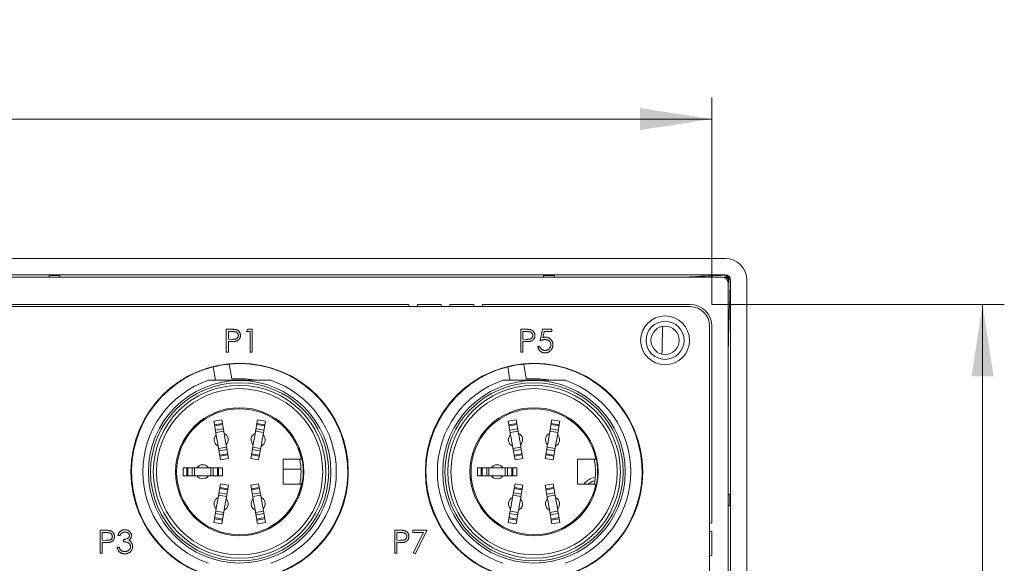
# Model space of a CAD drawing. Header units: millimetres. Extents: x 0 to 420, y 0 to 297.
# Tile 14 of 14: x 327 to 373, y 169 to 194. Entities that reach past the tile are written whole.
import ezdxf

# ---------------------------------------------------------------- set-up
doc = ezdxf.new("R2010")
doc.units = ezdxf.units.MM
doc.styles.add('SLDTEXTSTYLE0', font='TXT', dxfattribs={"width": 0.75})
doc.dimstyles.new('SLDDIMSTYLE0', dxfattribs={"dimtxt": 3.5, "dimasz": 3.302, "dimexe": 0, "dimexo": 0.0625, "dimgap": 0.875, "dimtad": 1, "dimlfac": 2, "dimrnd": 1e-09, "dimzin": 12, "dimdsep": 46, "dimtxsty": 'SLDTEXTSTYLE0', "dimsah": 1, "dimcen": 0.09, "dimadec": 0, "dimazin": 3, "dimtfac": 1, "dimtofl": 0, "dimtmove": 0, "dimatfit": 3, "dimfxl": 0, "dimfrac": 2, "dimtolj": 1, "dimtzin": 12, "dimarcsym": 0})
doc.dimstyles.new('SLDDIMSTYLE2', dxfattribs={"dimtxt": 3.5, "dimasz": 3.302, "dimexe": 0, "dimexo": 0.0625, "dimgap": 0.875, "dimtad": 1, "dimlfac": 2, "dimrnd": 1e-09, "dimzin": 4, "dimdsep": 46, "dimtxsty": 'SLDTEXTSTYLE0', "dimsah": 1, "dimcen": 0.09, "dimadec": 0, "dimazin": 1, "dimtfac": 1, "dimtofl": 0, "dimtmove": 0, "dimatfit": 3, "dimfxl": 0, "dimfrac": 2, "dimtolj": 1, "dimtzin": 12, "dimarcsym": 0})

# ---------------------------------------------------------------- blocks, each defined once
blk = doc.blocks.new('_D_4')
at = {"color": 7, "linetype": 'Continuous', "lineweight": 0}
for p, q in [((298.801, 181.305), (298.801, 190.838)), ((359.301, 181.305), (359.301, 190.838)), ((298.801, 189.838), (359.301, 189.838))]:
    blk.add_line(p, q, dxfattribs=at)
for points in [[(298.801, 189.838), (302.103, 189.33), (302.103, 190.346)], [(359.301, 189.838), (355.999, 190.346), (355.999, 189.33)]]:
    blk.add_solid(points, dxfattribs=at)
at = {"color": 7, "linetype": 'Continuous', "lineweight": 0, "insert": (315.116, 194.349, -40.319), "char_height": 3.5, "attachment_point": 1, "style": 'SLDTEXTSTYLE0'}
blk.add_mtext('121', dxfattribs=at)
blk = doc.blocks.new('_D_5')
at = {"color": 7, "linetype": 'Continuous', "lineweight": 0}
for p, q in [((359.301, 181.305), (372.762, 181.305)), ((371.762, 181.305), (371.762, 135.555)), ((359.301, 135.555), (372.762, 135.555))]:
    blk.add_line(p, q, dxfattribs=at)
for points in [[(371.762, 181.305), (371.254, 178.003), (372.27, 178.003)], [(371.762, 135.555), (372.27, 138.857), (371.254, 138.857)]]:
    blk.add_solid(points, dxfattribs=at)
at = {"color": 7, "linetype": 'Continuous', "lineweight": 0, "insert": (367.251, 153.208, -40.319), "char_height": 3.5, "attachment_point": 1, "rotation": 90, "style": 'SLDTEXTSTYLE0'}
blk.add_mtext('91.50', dxfattribs=at)

msp = doc.modelspace()

# ---------------------------------------------------------------- linework, layer by layer
at = {"color": 7, "linetype": 'Continuous', "lineweight": 15}
for p, q in [((359.9184, 183.4211), (298.183, 183.4211)), ((359.9164, 182.6701), (298.185, 182.6701)), ((328.8007, 182.6412), (329.3007, 182.6412)), ((328.8007, 182.6412), (328.8007, 182.5547)), ((329.3007, 182.5547), (329.3007, 182.6412)), ((351.5507, 182.6412), (352.0507, 182.6412)), ((351.5507, 182.6412), (351.5507, 182.5547)), ((352.0507, 182.5547), (352.0507, 182.6412)), ((359.9164, 182.6701), (359.9004, 182.6541)), ((359.8007, 182.5547), (298.3007, 182.5547)), ((359.88, 182.5727), (359.919, 182.5727)), ((360.047, 182.5003), (360.0518, 182.5005)), ((360.047, 182.5003), (360.0516, 182.4921)), ((360.0474, 182.355), (360.0687, 182.3171)), ((360.0507, 161.4297), (360.0507, 182.3047)), ((360.0518, 182.5005), (360.0516, 182.4921)), ((360.0687, 182.423), (360.0687, 182.3171)), ((360.1501, 182.4044), (360.166, 182.4204)), ((360.166, 182.4204), (360.166, 161.4297)), ((360.9171, 182.4225), (360.9171, 161.11)), ((345.3507, 181.3047), (312.7507, 181.3047)), ((346.8507, 181.3047), (345.7507, 181.3047)), ((348.3507, 181.3047), (347.2507, 181.3047)), ((358.3007, 181.3047), (348.7507, 181.3047)), ((358.3007, 181.2047), (299.8007, 181.2047)), ((336.9564, 180.1643), (337.1639, 180.1643)), ((336.9564, 179.106), (336.9564, 180.1643)), ((337.0514, 180.0558), (337.0514, 179.703)), ((337.2449, 180.0558), (337.0514, 180.0558)), ((337.8926, 180.0558), (337.9547, 180.1643)), ((338.0554, 180.0558), (337.8926, 180.0558)), ((337.9547, 180.1643), (338.1504, 180.1643)), ((338.0554, 179.106), (338.0554, 180.0558)), ((338.1504, 180.1643), (338.1504, 179.106)), ((350.5064, 180.1643), (350.7139, 180.1643)), ((350.5064, 179.106), (350.5064, 180.1643)), ((350.6014, 180.0558), (350.6014, 179.703)), ((350.7949, 180.0558), (350.6014, 180.0558)), ((351.4019, 179.6351), (351.5104, 180.1643)), ((351.5104, 180.1643), (351.9446, 180.1643)), ((351.5846, 180.0558), (351.5276, 179.7774)), ((351.9446, 180.0558), (351.5846, 180.0558)), ((351.9446, 180.1643), (351.9446, 180.0558)), ((359.2007, 160.8297), (359.2007, 180.3047)), ((359.3007, 171.2547), (359.3007, 180.3047)), ((337.0514, 179.703), (337.2367, 179.7007)), ((337.0514, 179.5944), (337.0514, 179.106)), ((337.127, 179.5944), (337.0514, 179.5944)), ((350.6014, 179.703), (350.7867, 179.7007)), ((350.6014, 179.5944), (350.6014, 179.106)), ((350.677, 179.5944), (350.6014, 179.5944)), ((337.0514, 179.106), (336.9564, 179.106)), ((338.1504, 179.106), (338.0554, 179.106)), ((350.6014, 179.106), (350.5064, 179.106)), ((351.2933, 179.3773), (351.3883, 179.3773)), ((337.213, 177.8785), (337.0955, 178.5582)), ((350.763, 177.8785), (350.6455, 178.5582)), ((336.3565, 178.4305), (336.4623, 177.8185)), ((349.9065, 178.4305), (350.0123, 177.8185)), ((336.3814, 175.9373), (336.7457, 176.0016)), ((336.4921, 175.3092), (336.3814, 175.9373)), ((336.4119, 175.7642), (336.7763, 175.8284)), ((336.7457, 176.0016), (336.8565, 175.3735)), ((338.2849, 175.3735), (338.3957, 176.0016)), ((338.3651, 175.8284), (338.7295, 175.7642)), ((338.3957, 176.0016), (338.76, 175.9373)), ((338.76, 175.9373), (338.6493, 175.3092)), ((349.9314, 175.9373), (350.2957, 176.0016)), ((350.0421, 175.3092), (349.9314, 175.9373)), ((349.9619, 175.7642), (350.3263, 175.8284)), ((350.2957, 176.0016), (350.4065, 175.3735)), ((351.8349, 175.3735), (351.9457, 176.0016)), ((351.9151, 175.8284), (352.2795, 175.7642)), ((351.9457, 176.0016), (352.31, 175.9373)), ((352.31, 175.9373), (352.1993, 175.3092)), ((336.7845, 175.7818), (336.4201, 175.7176)), ((336.4551, 175.519), (336.8195, 175.5832)), ((336.8378, 175.4796), (336.4734, 175.4154)), ((338.668, 175.4154), (338.3036, 175.4796)), ((338.3219, 175.5832), (338.6863, 175.519)), ((338.7213, 175.7176), (338.3569, 175.7818)), ((350.3345, 175.7818), (349.9701, 175.7176)), ((350.0051, 175.519), (350.3695, 175.5832)), ((350.3878, 175.4796), (350.0234, 175.4154)), ((352.218, 175.4154), (351.8536, 175.4796)), ((351.8719, 175.5832), (352.2363, 175.519)), ((352.2713, 175.7176), (351.9069, 175.7818)), ((336.6957, 174.1548), (336.5849, 174.7829)), ((336.6036, 174.6768), (336.968, 174.741)), ((336.9863, 174.6375), (336.6219, 174.5732)), ((336.9493, 174.8472), (337.06, 174.2191)), ((338.0814, 174.2191), (338.1921, 174.8472)), ((338.5195, 174.5732), (338.1551, 174.6375)), ((338.1734, 174.741), (338.5378, 174.6768)), ((338.5565, 174.7829), (338.4457, 174.1548)), ((340.3179, 174.681), (340.2641, 174.681)), ((350.2457, 174.1548), (350.1349, 174.7829)), ((350.1536, 174.6768), (350.518, 174.741)), ((350.5363, 174.6375), (350.1719, 174.5732)), ((350.4993, 174.8472), (350.61, 174.2191)), ((351.6314, 174.2191), (351.7421, 174.8472)), ((352.0695, 174.5732), (351.7051, 174.6375)), ((351.7234, 174.741), (352.0878, 174.6768)), ((352.1065, 174.7829), (351.9957, 174.1548)), ((353.8679, 174.681), (353.8141, 174.681)), ((336.6569, 174.3746), (337.0213, 174.4389)), ((337.0295, 174.3923), (336.6651, 174.328)), ((337.06, 174.2191), (336.6957, 174.1548)), ((338.4457, 174.1548), (338.0814, 174.2191)), ((338.4763, 174.328), (338.1119, 174.3923)), ((338.1201, 174.4389), (338.4845, 174.3746)), ((339.5707, 174.181), (340.4131, 174.181)), ((339.5707, 173.031), (339.5707, 174.181)), ((350.2069, 174.3746), (350.5713, 174.4389)), ((350.5795, 174.3923), (350.2151, 174.328)), ((350.61, 174.2191), (350.2457, 174.1548)), ((351.9957, 174.1548), (351.6314, 174.2191)), ((352.0263, 174.328), (351.6619, 174.3923)), ((351.6701, 174.4389), (352.0345, 174.3746)), ((353.1207, 174.181), (353.9631, 174.181)), ((353.1207, 173.031), (353.1207, 174.181)), ((334.9657, 173.791), (335.6035, 173.791)), ((334.9657, 173.421), (334.9657, 173.791)), ((335.1415, 173.421), (335.1415, 173.791)), ((335.1889, 173.791), (335.1889, 173.421)), ((335.3905, 173.421), (335.3905, 173.791)), ((335.4957, 173.791), (335.4957, 173.421)), ((335.6035, 173.791), (336.1379, 173.791)), ((336.1379, 173.791), (336.7757, 173.791)), ((336.2457, 173.421), (336.2457, 173.791)), ((336.3509, 173.791), (336.3509, 173.421)), ((336.5525, 173.421), (336.5525, 173.791)), ((336.5999, 173.791), (336.5999, 173.421)), ((336.7757, 173.791), (336.7757, 173.421)), ((340.3929, 173.731), (339.5707, 173.731)), ((348.5157, 173.791), (349.1535, 173.791)), ((348.5157, 173.421), (348.5157, 173.791)), ((348.6915, 173.421), (348.6915, 173.791)), ((348.7389, 173.791), (348.7389, 173.421)), ((348.9405, 173.421), (348.9405, 173.791)), ((349.0457, 173.791), (349.0457, 173.421)), ((349.1535, 173.791), (349.6879, 173.791)), ((349.6879, 173.791), (350.3257, 173.791)), ((349.7957, 173.421), (349.7957, 173.791)), ((349.9009, 173.791), (349.9009, 173.421)), ((350.1025, 173.421), (350.1025, 173.791)), ((350.1499, 173.791), (350.1499, 173.421)), ((350.3257, 173.791), (350.3257, 173.421)), ((335.6035, 173.421), (334.9657, 173.421)), ((335.6035, 173.421), (336.1379, 173.421)), ((336.7757, 173.421), (336.1379, 173.421)), ((349.1535, 173.421), (348.5157, 173.421)), ((349.1535, 173.421), (349.6879, 173.421)), ((350.3257, 173.421), (349.6879, 173.421)), ((336.5849, 172.429), (336.6957, 173.0571)), ((337.0213, 172.7731), (336.6569, 172.8373)), ((336.6651, 172.8839), (337.0295, 172.8197)), ((336.6957, 173.0571), (337.06, 172.9929)), ((337.06, 172.9929), (336.9493, 172.3648)), ((338.0814, 172.9929), (338.4457, 173.0571)), ((338.1921, 172.3648), (338.0814, 172.9929)), ((338.1119, 172.8197), (338.4763, 172.8839)), ((338.4845, 172.8373), (338.1201, 172.7731)), ((338.4457, 173.0571), (338.5565, 172.429)), ((340.4131, 173.031), (339.5707, 173.031)), ((350.1349, 172.429), (350.2457, 173.0571)), ((350.5713, 172.7731), (350.2069, 172.8373)), ((350.2151, 172.8839), (350.5795, 172.8197)), ((350.2457, 173.0571), (350.61, 172.9929)), ((350.61, 172.9929), (350.4993, 172.3648)), ((351.6314, 172.9929), (351.9957, 173.0571)), ((351.7421, 172.3648), (351.6314, 172.9929)), ((351.6619, 172.8197), (352.0263, 172.8839)), ((352.0345, 172.8373), (351.6701, 172.7731)), ((351.9957, 173.0571), (352.1065, 172.429)), ((353.9631, 173.031), (353.1207, 173.031)), ((336.968, 172.4709), (336.6036, 172.5352)), ((336.6219, 172.6387), (336.9863, 172.5745)), ((338.1551, 172.5745), (338.5195, 172.6387)), ((338.5378, 172.5352), (338.1734, 172.4709)), ((340.2641, 172.531), (340.3179, 172.531)), ((350.518, 172.4709), (350.1536, 172.5352)), ((350.1719, 172.6387), (350.5363, 172.5745)), ((351.7051, 172.5745), (352.0695, 172.6387)), ((352.0878, 172.5352), (351.7234, 172.4709)), ((353.8141, 172.531), (353.8679, 172.531)), ((360.1372, 172.5547), (360.0507, 172.5547)), ((360.1372, 172.0547), (360.1372, 172.5547)), ((336.3814, 171.2746), (336.4921, 171.9027)), ((336.4734, 171.7966), (336.8378, 171.7323)), ((336.8565, 171.8385), (336.7457, 171.2104)), ((338.3957, 171.2104), (338.2849, 171.8385)), ((338.3036, 171.7323), (338.668, 171.7966)), ((338.6493, 171.9027), (338.76, 171.2746)), ((349.9314, 171.2746), (350.0421, 171.9027)), ((350.0234, 171.7966), (350.3878, 171.7323)), ((350.4065, 171.8385), (350.2957, 171.2104)), ((351.9457, 171.2104), (351.8349, 171.8385)), ((351.8536, 171.7323), (352.218, 171.7966)), ((352.1993, 171.9027), (352.31, 171.2746)), ((360.0507, 172.0547), (360.1372, 172.0547)), ((336.7763, 171.3835), (336.4119, 171.4478)), ((336.4201, 171.4944), (336.7845, 171.4301)), ((336.8195, 171.6287), (336.4551, 171.693)), ((338.6863, 171.693), (338.3219, 171.6287)), ((338.3569, 171.4301), (338.7213, 171.4944)), ((338.7295, 171.4478), (338.3651, 171.3835)), ((350.3263, 171.3835), (349.9619, 171.4478)), ((349.9701, 171.4944), (350.3345, 171.4301)), ((350.3695, 171.6287), (350.0051, 171.693)), ((352.2363, 171.693), (351.8719, 171.6287)), ((351.9069, 171.4301), (352.2713, 171.4944)), ((352.2795, 171.4478), (351.9151, 171.3835)), ((331.1564, 170.9143), (331.3639, 170.9143)), ((331.1564, 169.856), (331.1564, 170.9143)), ((336.7457, 171.2104), (336.3814, 171.2746)), ((338.76, 171.2746), (338.3957, 171.2104)), ((344.7064, 170.9143), (344.9139, 170.9143)), ((344.7064, 169.856), (344.7064, 170.9143)), ((345.5476, 170.9143), (346.1989, 170.9143)), ((345.5476, 170.8058), (345.5476, 170.9143)), ((346.1989, 170.9143), (345.6426, 169.8288)), ((350.2957, 171.2104), (349.9314, 171.2746)), ((352.31, 171.2746), (351.9457, 171.2104)), ((359.3007, 169.7547), (359.3007, 170.8547)), ((331.4449, 170.8058), (331.2514, 170.8058)), ((331.2514, 170.8058), (331.2514, 170.453)), ((331.2514, 170.453), (331.4367, 170.4507)), ((332.0655, 170.6701), (331.9705, 170.6701)), ((332.2283, 170.3851), (332.2283, 170.4937)), ((344.8014, 170.8058), (344.8014, 170.453)), ((344.9949, 170.8058), (344.8014, 170.8058)), ((344.8014, 170.453), (344.9867, 170.4507)), ((346.0382, 170.8058), (345.5476, 170.8058)), ((345.5606, 169.874), (346.0382, 170.8058)), ((331.2514, 170.3444), (331.2514, 169.856)), ((331.327, 170.3444), (331.2514, 170.3444)), ((331.9298, 170.1409), (332.0248, 170.1409)), ((344.8014, 170.3444), (344.8014, 169.856)), ((344.877, 170.3444), (344.8014, 170.3444)), ((331.2514, 169.856), (331.1564, 169.856)), ((344.8014, 169.856), (344.7064, 169.856)), ((345.6426, 169.8288), (345.5606, 169.874))]:
    msp.add_line(p, q, dxfattribs=at)
at = {"color": 7, "linetype": 'Continuous', "lineweight": 15, "flags": 128}
for points in [[(345.3507, 181.3047), (345.3659, 181.2282), (345.3775, 181.2047)], [(345.7239, 181.2047), (345.7355, 181.2282), (345.7507, 181.3047)], [(346.8507, 181.3047), (346.8659, 181.2282), (346.8775, 181.2047)], [(347.2239, 181.2047), (347.2355, 181.2282), (347.2507, 181.3047)], [(348.3507, 181.3047), (348.3659, 181.2282), (348.3775, 181.2047)], [(348.7239, 181.2047), (348.7355, 181.2282), (348.7507, 181.3047)], [(338.2444, 177.8402), (337.8181, 177.8863), (337.213, 177.8785)], [(351.7944, 177.8402), (351.3681, 177.8863), (350.763, 177.8785)], [(336.9493, 174.8472), (336.9489, 174.8492), (336.9278, 174.969), (336.9029, 175.1103), (336.878, 175.2517), (336.8568, 175.3715), (336.8565, 175.3735)], [(338.1921, 174.8472), (338.1925, 174.8492), (338.2136, 174.969), (338.2385, 175.1103), (338.2634, 175.2517), (338.2846, 175.3715), (338.2849, 175.3735)], [(350.4993, 174.8472), (350.4989, 174.8492), (350.4778, 174.969), (350.4529, 175.1103), (350.428, 175.2517), (350.4068, 175.3715), (350.4065, 175.3735)], [(351.7421, 174.8472), (351.7425, 174.8492), (351.7636, 174.969), (351.7885, 175.1103), (351.8134, 175.2517), (351.8346, 175.3715), (351.8349, 175.3735)], [(336.5849, 174.7829), (336.5846, 174.785), (336.5634, 174.9048), (336.5385, 175.0461), (336.5136, 175.1874), (336.4925, 175.3072), (336.4921, 175.3092)], [(338.5565, 174.7829), (338.5568, 174.785), (338.578, 174.9048), (338.6029, 175.0461), (338.6278, 175.1874), (338.6489, 175.3072), (338.6493, 175.3092)], [(350.1349, 174.7829), (350.1346, 174.785), (350.1134, 174.9048), (350.0885, 175.0461), (350.0636, 175.1874), (350.0425, 175.3072), (350.0421, 175.3092)], [(352.1065, 174.7829), (352.1068, 174.785), (352.128, 174.9048), (352.1529, 175.0461), (352.1778, 175.1874), (352.1989, 175.3072), (352.1993, 175.3092)], [(340.291, 172.531), (340.3579, 172.7188), (340.4678, 173.2026)], [(353.841, 172.531), (353.9079, 172.7188), (354.0178, 173.2026)], [(336.5849, 172.429), (336.5846, 172.427), (336.5634, 172.3072), (336.5385, 172.1659), (336.5136, 172.0245), (336.4925, 171.9047), (336.4921, 171.9027)], [(336.9493, 172.3648), (336.9489, 172.3627), (336.9278, 172.2429), (336.9029, 172.1016), (336.878, 171.9603), (336.8568, 171.8405), (336.8565, 171.8385)], [(338.1921, 172.3648), (338.1925, 172.3627), (338.2136, 172.2429), (338.2385, 172.1016), (338.2634, 171.9603), (338.2846, 171.8405), (338.2849, 171.8385)], [(338.5565, 172.429), (338.5568, 172.427), (338.578, 172.3072), (338.6029, 172.1659), (338.6278, 172.0245), (338.6489, 171.9047), (338.6493, 171.9027)], [(350.1349, 172.429), (350.1346, 172.427), (350.1134, 172.3072), (350.0885, 172.1659), (350.0636, 172.0245), (350.0425, 171.9047), (350.0421, 171.9027)], [(350.4993, 172.3648), (350.4989, 172.3627), (350.4778, 172.2429), (350.4529, 172.1016), (350.428, 171.9603), (350.4068, 171.8405), (350.4065, 171.8385)], [(351.7421, 172.3648), (351.7425, 172.3627), (351.7636, 172.2429), (351.7885, 172.1016), (351.8134, 171.9603), (351.8346, 171.8405), (351.8349, 171.8385)], [(352.1065, 172.429), (352.1068, 172.427), (352.128, 172.3072), (352.1529, 172.1659), (352.1778, 172.0245), (352.1989, 171.9047), (352.1993, 171.9027)], [(359.3007, 171.2547), (359.2242, 171.2395), (359.2007, 171.2279)], [(359.2007, 170.8815), (359.2242, 170.87), (359.3007, 170.8547)], [(359.3007, 169.7547), (359.2242, 169.7395), (359.2007, 169.7279)]]:
    msp.add_lwpolyline(points, dxfattribs=at)
at = {"color": 7, "linetype": 'Continuous', "lineweight": 15}
for centre, radius in [((357.1507, 179.6547), 1.125), ((357.1507, 179.6547), 0.875), ((357.1507, 179.6547), 0.65), ((337.5707, 173.606), 5), ((351.1207, 173.606), 5), ((337.5707, 173.606), 4.2), ((337.5707, 173.606), 4.1), ((351.1207, 173.606), 4.2), ((351.1207, 173.606), 4.1), ((337.5707, 173.606), 3.975), ((337.5707, 173.606), 3.825), ((351.1207, 173.606), 3.975), ((351.1207, 173.606), 3.825), ((337.5707, 173.606), 2.95), ((351.1207, 173.606), 2.95)]:
    msp.add_circle(centre, radius, dxfattribs=at)
for centre, radius, start, end in [((359.8996, 182.4036), 0.2505, 0.18383, 89.81617), ((359.8626, 182.4654), 0.1924, 10.51791, 78.6807), ((359.8007, 182.3047), 0.25, 0, 90), ((360.018, 182.3677), 0.1371, 15.53849, 75.71888), ((358.3007, 180.3047), 1, 0, 90), ((358.3007, 180.3047), 0.9, 0, 90), ((337.5707, 173.606), 4.975, 95.48064, 104.1264), ((337.5707, 173.606), 4.975, 284.1264, 95.48064), ((351.1207, 173.606), 4.975, 95.48064, 104.1264), ((351.1207, 173.606), 4.975, 284.1264, 95.48064), ((337.5707, 173.606), 4.975, 104.1264, 275.48064), ((351.1207, 173.606), 4.975, 104.1264, 275.48064), ((337.5707, 173.606), 4.45, 108.80356, 251.19644), ((337.5707, 173.606), 4.45, 288.80356, 71.19644), ((351.1207, 173.606), 4.45, 108.80356, 251.19644), ((351.1207, 173.606), 4.45, 288.80356, 71.19644), ((337.5707, 173.606), 2.9, 11.43615, 348.56385), ((351.1207, 173.606), 2.9, 11.43615, 348.56385), ((336.7207, 175.0782), 0.325, 314.6966, 65.3034), ((338.4207, 175.0782), 0.325, 114.6966, 225.3034), ((350.2707, 175.0782), 0.325, 314.6966, 65.3034), ((351.9707, 175.0782), 0.325, 114.6966, 225.3034), ((336.7207, 175.0782), 0.325, 134.6966, 245.3034), ((338.4207, 175.0782), 0.325, 294.6966, 45.3034), ((350.2707, 175.0782), 0.325, 134.6966, 245.3034), ((351.9707, 175.0782), 0.325, 294.6966, 45.3034), ((337.5707, 173.606), 2.925, 352.07323, 21.56283), ((351.1207, 173.606), 2.925, 352.07323, 21.56283), ((337.5707, 173.606), 2.825, 348.25596, 11.74404), ((351.1207, 173.606), 2.825, 348.25596, 11.74404), ((335.8707, 173.606), 0.325, 34.6966, 145.3034), ((349.4207, 173.606), 0.325, 34.6966, 145.3034), ((335.8707, 173.606), 0.325, 214.6966, 325.3034), ((349.4207, 173.606), 0.325, 214.6966, 325.3034), ((354.0507, 172.5547), 0.8, 98.40794, 143.46509), ((354.0507, 172.5547), 0.65, 102.05337, 132.88742), ((336.7207, 172.1337), 0.325, 114.6966, 225.3034), ((336.7207, 172.1337), 0.325, 294.6966, 45.3034), ((338.4207, 172.1337), 0.325, 134.6966, 245.3034), ((338.4207, 172.1337), 0.325, 314.6966, 65.3034), ((350.2707, 172.1337), 0.325, 114.6966, 225.3034), ((350.2707, 172.1337), 0.325, 294.6966, 45.3034), ((351.9707, 172.1337), 0.325, 134.6966, 245.3034), ((351.9707, 172.1337), 0.325, 314.6966, 65.3034)]:
    msp.add_arc(centre, radius, start, end, dxfattribs=at)
for major_axis in [(0.709, 0.709), (0.1773, 0.1773)]:
    msp.add_ellipse((359.9157, 182.4197), major_axis=major_axis, ratio=0.9972647, start_param=5.4991567, end_param=7.0672139, dxfattribs=at)
at = {"color": 8, "linetype": 'Continuous', "lineweight": 15}
for points, knots in [([(359.9004, 182.6541), (359.4082, 182.631), (358.702, 182.5978), (357.9948, 182.5648), (357.7805, 182.5547)], [0, 0, 0, 0, 0.6968982, 1, 1, 1, 1]), ([(360.0507, 178.9864), (360.0561, 179.1943), (360.0867, 180.3602), (360.1215, 181.4824), (360.1501, 182.4044)], [0, 0, 0, 0, 0.178346, 1, 1, 1, 1]), ([(357.0088, 179.0291), (357.015, 179.3397), (357.0235, 179.7642), (357.0342, 180.1727), (357.0371, 180.2824)], [0, 0, 0, 0, 0.73150903, 1, 1, 1, 1])]:
    msp.add_open_spline(points, degree=3, knots=knots, dxfattribs=at)
at = {"color": 7, "linetype": 'Continuous', "lineweight": 15}
for points, knots in [([(359.88, 182.5727), (359.9035, 182.555), (359.9331, 182.5327), (359.9536, 182.5023), (359.9578, 182.4961)], [0, 0, 0, 0, 0.7953438, 1, 1, 1, 1]), ([(359.919, 182.5727), (359.9317, 182.5718), (359.9572, 182.5699), (359.9985, 182.5521), (360.0292, 182.527), (360.0421, 182.5076), (360.047, 182.5003)], [0, 0, 0, 0, 0.2870208, 0.5754738, 0.8400695, 1, 1, 1, 1]), ([(360.0516, 182.4921), (360.057, 182.4792), (360.0669, 182.456), (360.0681, 182.4332), (360.0687, 182.423)], [0, 0, 0, 0, 0.5542182, 1, 1, 1, 1]), ([(337.1639, 180.1643), (337.1782, 180.1643), (337.2056, 180.1643), (337.2448, 180.1634), (337.2804, 180.1621), (337.3124, 180.1604), (337.3407, 180.1585), (337.3654, 180.1557), (337.3865, 180.1527), (337.3992, 180.1498), (337.405, 180.1484)], [0, 0, 0, 0, 0.1769558, 0.3390551, 0.4863182, 0.6187809, 0.7356188, 0.8387425, 0.9264571, 1, 1, 1, 1]), ([(337.5127, 179.88), (337.5123, 179.8885), (337.5115, 179.9054), (337.5059, 179.9302), (337.4964, 179.9539), (337.4833, 179.9759), (337.4673, 179.996), (337.4488, 180.0133), (337.4277, 180.0273), (337.4081, 180.0363), (337.3907, 180.0418), (337.3756, 180.0457), (337.3585, 180.0488), (337.3394, 180.0513), (337.3186, 180.0534), (337.2958, 180.0549), (337.271, 180.0557), (337.2538, 180.0557), (337.2449, 180.0558)], [0, 0, 0, 0, 0.07004376, 0.13923832, 0.20819746, 0.27917337, 0.34998681, 0.41835385, 0.48760958, 0.55741107, 0.59533016, 0.63796405, 0.68591278, 0.73818516, 0.79610265, 0.85851654, 0.92665773, 1, 1, 1, 1]), ([(337.405, 180.1484), (337.4123, 180.1464), (337.4268, 180.1424), (337.4476, 180.1345), (337.4674, 180.1251), (337.4863, 180.1144), (337.504, 180.1019), (337.5208, 180.0882), (337.5365, 180.0728), (337.5511, 180.0561), (337.5645, 180.0382), (337.576, 180.0189), (337.5857, 179.9986), (337.594, 179.9772), (337.5999, 179.9545), (337.6044, 179.9308), (337.6073, 179.906), (337.6075, 179.8891), (337.6077, 179.8804)], [0, 0, 0, 0, 0.0624813, 0.1234904, 0.1834111, 0.2431532, 0.3021267, 0.3617097, 0.4218423, 0.4829319, 0.5445523, 0.6056807, 0.6676797, 0.7299844, 0.7945509, 0.8603456, 0.9289074, 1, 1, 1, 1]), ([(350.7139, 180.1643), (350.7282, 180.1643), (350.7556, 180.1643), (350.7948, 180.1634), (350.8304, 180.1621), (350.8624, 180.1604), (350.8907, 180.1585), (350.9154, 180.1557), (350.9365, 180.1527), (350.9492, 180.1498), (350.955, 180.1484)], [0, 0, 0, 0, 0.1769558, 0.3390551, 0.4863182, 0.6187809, 0.7356188, 0.8387425, 0.9264571, 1, 1, 1, 1]), ([(351.0627, 179.88), (351.0623, 179.8885), (351.0615, 179.9054), (351.0559, 179.9302), (351.0464, 179.9539), (351.0333, 179.9759), (351.0173, 179.996), (350.9988, 180.0133), (350.9777, 180.0273), (350.9581, 180.0363), (350.9407, 180.0418), (350.9256, 180.0457), (350.9085, 180.0488), (350.8894, 180.0513), (350.8686, 180.0534), (350.8458, 180.0549), (350.821, 180.0557), (350.8038, 180.0557), (350.7949, 180.0558)], [0, 0, 0, 0, 0.0700438, 0.1392383, 0.2081975, 0.2791734, 0.3499868, 0.4183538, 0.4876096, 0.5574111, 0.5953302, 0.6379641, 0.6859128, 0.7381852, 0.7961026, 0.8585165, 0.9266577, 1, 1, 1, 1]), ([(350.955, 180.1484), (350.9623, 180.1464), (350.9768, 180.1424), (350.9976, 180.1345), (351.0174, 180.1251), (351.0363, 180.1144), (351.054, 180.1019), (351.0708, 180.0882), (351.0865, 180.0728), (351.1011, 180.0561), (351.1145, 180.0382), (351.126, 180.0189), (351.1357, 179.9986), (351.144, 179.9772), (351.1499, 179.9545), (351.1544, 179.9308), (351.1573, 179.906), (351.1575, 179.8891), (351.1577, 179.8804)], [0, 0, 0, 0, 0.0624813, 0.1234904, 0.1834111, 0.2431532, 0.3021267, 0.3617097, 0.4218423, 0.4829319, 0.5445523, 0.6056807, 0.6676797, 0.7299844, 0.7945509, 0.8603456, 0.9289074, 1, 1, 1, 1]), ([(337.3965, 179.6118), (337.3899, 179.6104), (337.3753, 179.6073), (337.3514, 179.6039), (337.3236, 179.6009), (337.2918, 179.5987), (337.2562, 179.5968), (337.2167, 179.5953), (337.1732, 179.5945), (337.1429, 179.5945), (337.127, 179.5944)], [0, 0, 0, 0, 0.0751731, 0.1647463, 0.2680169, 0.3859119, 0.5177895, 0.663691, 0.8244132, 1, 1, 1, 1]), ([(337.2367, 179.7007), (337.2457, 179.7006), (337.2632, 179.7006), (337.2884, 179.7018), (337.3118, 179.7032), (337.3333, 179.7053), (337.3529, 179.7082), (337.3707, 179.7111), (337.3865, 179.7153), (337.405, 179.7209), (337.4256, 179.7306), (337.448, 179.7446), (337.4669, 179.7625), (337.4834, 179.7825), (337.4964, 179.8049), (337.5059, 179.8288), (337.5116, 179.854), (337.5123, 179.8713), (337.5127, 179.88)], [0, 0, 0, 0, 0.0725384, 0.1400338, 0.2024957, 0.2605751, 0.3132283, 0.3615832, 0.4048784, 0.4441274, 0.5163997, 0.5865067, 0.6550854, 0.7243838, 0.7939735, 0.8616377, 0.9301109, 1, 1, 1, 1]), ([(337.6077, 179.8804), (337.6075, 179.8717), (337.6073, 179.8547), (337.6043, 179.8298), (337.6003, 179.806), (337.5941, 179.7834), (337.586, 179.762), (337.5764, 179.7416), (337.5649, 179.7225), (337.5517, 179.7047), (337.5371, 179.6881), (337.521, 179.6728), (337.5035, 179.659), (337.4847, 179.6466), (337.4645, 179.6359), (337.4431, 179.6263), (337.4203, 179.6182), (337.4045, 179.614), (337.3965, 179.6118)], [0, 0, 0, 0, 0.0701189, 0.1371924, 0.2020162, 0.2646314, 0.3261165, 0.3860103, 0.4458118, 0.5052977, 0.5646333, 0.6242826, 0.683902, 0.7439528, 0.8053877, 0.868388, 0.933084, 1, 1, 1, 1]), ([(350.9465, 179.6118), (350.9399, 179.6104), (350.9253, 179.6073), (350.9014, 179.6039), (350.8736, 179.6009), (350.8418, 179.5987), (350.8062, 179.5968), (350.7667, 179.5953), (350.7232, 179.5945), (350.6929, 179.5945), (350.677, 179.5944)], [0, 0, 0, 0, 0.0751731, 0.1647463, 0.2680169, 0.3859119, 0.5177895, 0.663691, 0.8244132, 1, 1, 1, 1]), ([(350.7867, 179.7007), (350.7957, 179.7006), (350.8132, 179.7006), (350.8384, 179.7018), (350.8618, 179.7032), (350.8833, 179.7053), (350.9029, 179.7082), (350.9207, 179.7111), (350.9365, 179.7153), (350.955, 179.7209), (350.9756, 179.7306), (350.998, 179.7446), (351.0169, 179.7625), (351.0334, 179.7825), (351.0464, 179.8049), (351.0559, 179.8288), (351.0616, 179.854), (351.0623, 179.8713), (351.0627, 179.88)], [0, 0, 0, 0, 0.0725384, 0.1400338, 0.2024957, 0.2605751, 0.3132283, 0.3615832, 0.4048784, 0.4441274, 0.5163997, 0.5865067, 0.6550854, 0.7243838, 0.7939735, 0.8616377, 0.9301109, 1, 1, 1, 1]), ([(351.1577, 179.8804), (351.1575, 179.8717), (351.1573, 179.8547), (351.1543, 179.8298), (351.1503, 179.806), (351.1441, 179.7834), (351.136, 179.762), (351.1264, 179.7416), (351.1149, 179.7225), (351.1017, 179.7047), (351.0871, 179.6881), (351.071, 179.6728), (351.0535, 179.659), (351.0347, 179.6466), (351.0145, 179.6359), (350.9931, 179.6263), (350.9703, 179.6182), (350.9545, 179.614), (350.9465, 179.6118)], [0, 0, 0, 0, 0.0701189, 0.1371924, 0.2020162, 0.2646314, 0.3261165, 0.3860103, 0.4458118, 0.5052977, 0.5646333, 0.6242826, 0.683902, 0.7439528, 0.8053877, 0.868388, 0.933084, 1, 1, 1, 1]), ([(351.6351, 179.6894), (351.6269, 179.6892), (351.61, 179.6889), (351.584, 179.6862), (351.5567, 179.6819), (351.5282, 179.676), (351.4983, 179.6682), (351.4673, 179.6589), (351.4349, 179.6478), (351.4131, 179.6395), (351.4019, 179.6351)], [0, 0, 0, 0, 0.102203, 0.2110233, 0.3250997, 0.4465021, 0.5737877, 0.7089007, 0.8503579, 1, 1, 1, 1]), ([(351.5276, 179.7774), (351.5388, 179.7805), (351.5605, 179.7865), (351.5926, 179.7931), (351.623, 179.7972), (351.6427, 179.7977), (351.6523, 179.798)], [0, 0, 0, 0, 0.2750684, 0.5329015, 0.7739735, 1, 1, 1, 1]), ([(351.9853, 179.4518), (351.9851, 179.4431), (351.9847, 179.426), (351.9827, 179.4006), (351.9788, 179.3757), (351.9735, 179.3513), (351.9667, 179.3275), (351.9585, 179.3042), (351.9484, 179.2816), (351.9373, 179.2594), (351.9248, 179.2382), (351.911, 179.2184), (351.8964, 179.1996), (351.8806, 179.1821), (351.8636, 179.166), (351.8456, 179.1512), (351.8266, 179.1374), (351.8065, 179.1253), (351.7856, 179.1141), (351.7636, 179.1049), (351.7411, 179.0967), (351.7177, 179.0902), (351.6935, 179.0851), (351.6684, 179.0816), (351.6426, 179.0791), (351.6251, 179.0789), (351.6162, 179.0788)], [0, 0, 0, 0, 0.04401447, 0.08743412, 0.1301184, 0.17255369, 0.21455476, 0.25629809, 0.29843823, 0.340849, 0.38271519, 0.42392405, 0.46424624, 0.50407367, 0.54386191, 0.58356672, 0.62309432, 0.66322906, 0.70355126, 0.74393789, 0.78454125, 0.82575011, 0.86775736, 0.91074516, 0.95491445, 1, 1, 1, 1]), ([(351.6217, 179.1874), (351.6308, 179.1876), (351.6486, 179.1881), (351.6749, 179.1919), (351.7002, 179.1977), (351.7244, 179.2063), (351.7479, 179.2169), (351.77, 179.2304), (351.7914, 179.246), (351.8115, 179.2638), (351.8299, 179.2834), (351.8462, 179.3044), (351.8597, 179.3269), (351.8711, 179.3503), (351.8798, 179.375), (351.886, 179.4008), (351.8896, 179.4279), (351.8901, 179.4464), (351.8904, 179.4558)], [0, 0, 0, 0, 0.0642073, 0.12642469, 0.18768028, 0.24821642, 0.30830506, 0.36966099, 0.43169855, 0.49594689, 0.55975802, 0.62229541, 0.68391064, 0.74509241, 0.80674023, 0.86908662, 0.93329, 1, 1, 1, 1]), ([(351.8904, 179.4558), (351.8902, 179.4643), (351.8898, 179.4809), (351.8866, 179.5052), (351.881, 179.5282), (351.8734, 179.55), (351.8636, 179.5706), (351.8517, 179.5901), (351.8374, 179.6082), (351.821, 179.6248), (351.8031, 179.6402), (351.7833, 179.6533), (351.762, 179.6643), (351.7396, 179.6739), (351.7154, 179.6807), (351.69, 179.6858), (351.663, 179.6888), (351.6446, 179.6892), (351.6351, 179.6894)], [0, 0, 0, 0, 0.0653514, 0.127916, 0.1883602, 0.2472161, 0.3056301, 0.3637698, 0.4226609, 0.4826873, 0.5433002, 0.604118, 0.6649649, 0.7274135, 0.7914676, 0.8580554, 0.9270368, 1, 1, 1, 1]), ([(351.6523, 179.798), (351.6641, 179.7977), (351.6873, 179.7972), (351.7213, 179.7924), (351.7538, 179.7848), (351.7846, 179.7742), (351.8139, 179.7606), (351.8414, 179.7436), (351.8674, 179.7238), (351.8916, 179.701), (351.9135, 179.6759), (351.9328, 179.649), (351.9492, 179.6204), (351.9624, 179.5899), (351.9729, 179.5579), (351.9799, 179.5239), (351.9846, 179.4884), (351.9851, 179.4641), (351.9853, 179.4518)], [0, 0, 0, 0, 0.0658076, 0.1293943, 0.1908941, 0.2512811, 0.310815, 0.370371, 0.4307683, 0.4928813, 0.5551039, 0.6160671, 0.677256, 0.7382598, 0.8007621, 0.8647776, 0.9310453, 1, 1, 1, 1]), ([(351.6162, 179.0788), (351.6057, 179.079), (351.5849, 179.0795), (351.5545, 179.0838), (351.5253, 179.0899), (351.4974, 179.0992), (351.4707, 179.1108), (351.4455, 179.1255), (351.4211, 179.1421), (351.3986, 179.1617), (351.3777, 179.1831), (351.359, 179.2064), (351.3423, 179.2311), (351.3279, 179.2574), (351.3157, 179.2852), (351.3061, 179.3145), (351.2983, 179.3454), (351.295, 179.3666), (351.2933, 179.3773)], [0, 0, 0, 0, 0.0654211, 0.1287084, 0.1902361, 0.2507244, 0.3106372, 0.3707664, 0.4316147, 0.493523, 0.5558835, 0.6173424, 0.678668, 0.7407114, 0.8029854, 0.8668026, 0.9323472, 1, 1, 1, 1]), ([(351.3883, 179.3773), (351.3907, 179.3673), (351.3952, 179.3479), (351.405, 179.3206), (351.4171, 179.2963), (351.4314, 179.2747), (351.4485, 179.2558), (351.468, 179.239), (351.4899, 179.2238), (351.5142, 179.2112), (351.5398, 179.2004), (351.5667, 179.1932), (351.594, 179.1881), (351.6125, 179.1876), (351.6217, 179.1874)], [0, 0, 0, 0, 0.0946873, 0.1819942, 0.2643769, 0.3421799, 0.4186176, 0.4965091, 0.5773691, 0.6615106, 0.7467326, 0.831258, 0.9152056, 1, 1, 1, 1]), ([(336.1364, 177.8185), (336.1848, 177.8185), (336.439, 177.8185), (336.9147, 177.8185), (337.5899, 177.8185), (338.2985, 177.8185), (338.7675, 177.8185), (339.005, 177.8185)], [0, 0, 0, 0, 0.0522544, 0.2738528, 0.499828, 0.746663, 1, 1, 1, 1]), ([(349.6864, 177.8185), (349.7348, 177.8185), (349.989, 177.8185), (350.4647, 177.8185), (351.1399, 177.8185), (351.8485, 177.8185), (352.3175, 177.8185), (352.555, 177.8185)], [0, 0, 0, 0, 0.0522544, 0.2738525, 0.499828, 0.746663, 1, 1, 1, 1]), ([(331.3639, 170.9143), (331.3782, 170.9143), (331.4056, 170.9143), (331.4448, 170.9134), (331.4804, 170.9121), (331.5124, 170.9104), (331.5407, 170.9085), (331.5654, 170.9057), (331.5865, 170.9027), (331.5992, 170.8998), (331.605, 170.8984)], [0, 0, 0, 0, 0.1769558, 0.3390551, 0.4863182, 0.6187809, 0.7356188, 0.8387425, 0.9264571, 1, 1, 1, 1]), ([(331.605, 170.8984), (331.6123, 170.8964), (331.6268, 170.8924), (331.6476, 170.8845), (331.6674, 170.8751), (331.6863, 170.8644), (331.704, 170.8519), (331.7208, 170.8382), (331.7365, 170.8228), (331.7511, 170.8061), (331.7645, 170.7882), (331.776, 170.7689), (331.7857, 170.7486), (331.794, 170.7272), (331.7999, 170.7045), (331.8044, 170.6808), (331.8073, 170.656), (331.8075, 170.6391), (331.8077, 170.6304)], [0, 0, 0, 0, 0.0624813, 0.1234904, 0.1834111, 0.2431532, 0.3021267, 0.3617097, 0.4218423, 0.4829319, 0.5445523, 0.6056807, 0.6676797, 0.7299844, 0.7945509, 0.8603456, 0.9289074, 1, 1, 1, 1]), ([(331.9705, 170.6701), (331.9731, 170.6807), (331.9781, 170.7016), (331.9886, 170.7313), (332, 170.7595), (332.0137, 170.7855), (332.0287, 170.8099), (332.0459, 170.8322), (332.0644, 170.8529), (332.0849, 170.8713), (332.1064, 170.8879), (332.1292, 170.9021), (332.1529, 170.9143), (332.1775, 170.9243), (332.2033, 170.9319), (332.2299, 170.9374), (332.2574, 170.9409), (332.276, 170.9413), (332.2855, 170.9414)], [0, 0, 0, 0, 0.0726253, 0.1419766, 0.2089849, 0.2739569, 0.3368893, 0.398745, 0.4601159, 0.5208249, 0.5809945, 0.6401519, 0.6986225, 0.7572711, 0.8164267, 0.876254, 0.9371653, 1, 1, 1, 1]), ([(332.2868, 170.8329), (332.2747, 170.8325), (332.2512, 170.8317), (332.2173, 170.8245), (332.1857, 170.813), (332.1616, 170.7993), (332.1438, 170.7857), (332.1311, 170.7739), (332.1186, 170.7608), (332.1072, 170.7455), (332.0956, 170.7292), (332.085, 170.7109), (332.0748, 170.6912), (332.0686, 170.6773), (332.0655, 170.6701)], [0, 0, 0, 0, 0.1227119, 0.239685, 0.3518159, 0.4637661, 0.5208178, 0.5794483, 0.6406041, 0.7052975, 0.7736339, 0.8446694, 0.9200565, 1, 1, 1, 1]), ([(332.2855, 170.9414), (332.2993, 170.941), (332.3267, 170.9402), (332.3668, 170.9327), (332.4055, 170.9207), (332.4424, 170.9043), (332.4766, 170.884), (332.5071, 170.8598), (332.5334, 170.8322), (332.5554, 170.8017), (332.5727, 170.7692), (332.5854, 170.7357), (332.5931, 170.7013), (332.5941, 170.6781), (332.5946, 170.6665)], [0, 0, 0, 0, 0.0902542, 0.1785398, 0.266093, 0.354631, 0.4418862, 0.5257469, 0.6081136, 0.6901973, 0.7708215, 0.8483262, 0.9240117, 1, 1, 1, 1]), ([(332.4997, 170.6669), (332.4995, 170.6724), (332.4993, 170.6834), (332.4961, 170.6995), (332.4914, 170.7151), (332.4849, 170.7301), (332.4762, 170.7444), (332.4658, 170.7582), (332.4534, 170.7714), (332.4392, 170.7837), (332.424, 170.7955), (332.4073, 170.8054), (332.3896, 170.8139), (332.371, 170.8209), (332.3513, 170.8262), (332.3307, 170.83), (332.309, 170.8324), (332.2943, 170.8327), (332.2868, 170.8329)], [0, 0, 0, 0, 0.0552745, 0.1099661, 0.1632474, 0.2180762, 0.2733009, 0.3309093, 0.3909945, 0.454176, 0.5188615, 0.5833105, 0.6485167, 0.7150309, 0.7825021, 0.8523227, 0.9249285, 1, 1, 1, 1]), ([(344.9139, 170.9143), (344.9282, 170.9143), (344.9556, 170.9143), (344.9948, 170.9134), (345.0304, 170.9121), (345.0624, 170.9104), (345.0907, 170.9085), (345.1154, 170.9057), (345.1365, 170.9027), (345.1492, 170.8998), (345.155, 170.8984)], [0, 0, 0, 0, 0.1769558, 0.3390551, 0.4863182, 0.6187809, 0.7356188, 0.8387425, 0.9264571, 1, 1, 1, 1]), ([(345.155, 170.8984), (345.1623, 170.8964), (345.1768, 170.8924), (345.1976, 170.8845), (345.2174, 170.8751), (345.2363, 170.8644), (345.254, 170.8519), (345.2708, 170.8382), (345.2865, 170.8228), (345.3011, 170.8061), (345.3145, 170.7882), (345.326, 170.7689), (345.3357, 170.7486), (345.344, 170.7272), (345.3499, 170.7045), (345.3544, 170.6808), (345.3573, 170.656), (345.3575, 170.6391), (345.3577, 170.6304)], [0, 0, 0, 0, 0.06248134, 0.12349038, 0.18341109, 0.24315322, 0.30212674, 0.36170967, 0.42184229, 0.4829319, 0.54455225, 0.60568072, 0.66767974, 0.72998439, 0.79455092, 0.86034562, 0.92890736, 1, 1, 1, 1]), ([(331.4367, 170.4507), (331.4457, 170.4506), (331.4632, 170.4506), (331.4884, 170.4518), (331.5118, 170.4532), (331.5333, 170.4553), (331.5529, 170.4582), (331.5707, 170.4611), (331.5865, 170.4653), (331.605, 170.4709), (331.6256, 170.4806), (331.648, 170.4946), (331.6669, 170.5125), (331.6834, 170.5325), (331.6964, 170.5549), (331.7059, 170.5788), (331.7116, 170.604), (331.7123, 170.6213), (331.7127, 170.63)], [0, 0, 0, 0, 0.07253837, 0.14003383, 0.20249568, 0.26057506, 0.31322834, 0.36158319, 0.40487836, 0.44412744, 0.51639969, 0.58650667, 0.65508537, 0.72438378, 0.79397353, 0.86163768, 0.93011094, 1, 1, 1, 1]), ([(331.7127, 170.63), (331.7123, 170.6385), (331.7115, 170.6554), (331.7059, 170.6802), (331.6964, 170.7039), (331.6833, 170.7259), (331.6673, 170.746), (331.6488, 170.7633), (331.6277, 170.7773), (331.6081, 170.7863), (331.5907, 170.7918), (331.5756, 170.7957), (331.5585, 170.7988), (331.5394, 170.8013), (331.5186, 170.8034), (331.4958, 170.8049), (331.471, 170.8057), (331.4538, 170.8057), (331.4449, 170.8058)], [0, 0, 0, 0, 0.0700438, 0.1392383, 0.2081975, 0.2791734, 0.3499868, 0.4183538, 0.4876096, 0.5574111, 0.5953302, 0.6379641, 0.6859128, 0.7381852, 0.7961026, 0.8585165, 0.9266577, 1, 1, 1, 1]), ([(331.8077, 170.6304), (331.8075, 170.6217), (331.8073, 170.6047), (331.8043, 170.5798), (331.8003, 170.556), (331.7941, 170.5334), (331.786, 170.512), (331.7764, 170.4916), (331.7649, 170.4725), (331.7517, 170.4547), (331.7371, 170.4381), (331.721, 170.4228), (331.7035, 170.409), (331.6847, 170.3966), (331.6645, 170.3859), (331.6431, 170.3763), (331.6203, 170.3682), (331.6045, 170.364), (331.5965, 170.3618)], [0, 0, 0, 0, 0.07011889, 0.13719235, 0.20201618, 0.26463141, 0.32611655, 0.3860103, 0.44581185, 0.5052977, 0.56463328, 0.62428263, 0.68390203, 0.74395277, 0.80538773, 0.86838803, 0.93308403, 1, 1, 1, 1]), ([(332.2283, 170.4937), (332.2414, 170.4939), (332.267, 170.4943), (332.3045, 170.4996), (332.3403, 170.5069), (332.3737, 170.518), (332.4041, 170.531), (332.4305, 170.5461), (332.4525, 170.5628), (332.47, 170.5815), (332.4832, 170.6016), (332.4928, 170.6225), (332.4985, 170.6444), (332.4993, 170.6594), (332.4997, 170.6669)], [0, 0, 0, 0, 0.11016555, 0.21578726, 0.31802743, 0.41757395, 0.51165049, 0.5961621, 0.67293453, 0.74366956, 0.810677, 0.87405896, 0.9366963, 1, 1, 1, 1]), ([(332.5539, 170.1613), (332.5535, 170.1711), (332.5525, 170.1908), (332.5455, 170.2197), (332.5339, 170.2476), (332.5177, 170.274), (332.4979, 170.2984), (332.4748, 170.3202), (332.4482, 170.3382), (332.4237, 170.3506), (332.402, 170.3591), (332.3834, 170.3647), (332.3626, 170.3695), (332.3399, 170.374), (332.315, 170.3777), (332.288, 170.3809), (332.2588, 170.3834), (332.2387, 170.3846), (332.2283, 170.3851)], [0, 0, 0, 0, 0.0669092, 0.1334854, 0.2010351, 0.2712343, 0.34288, 0.4138361, 0.4859766, 0.5602296, 0.5998842, 0.6440548, 0.6918919, 0.7446875, 0.8014918, 0.8628577, 0.9293284, 1, 1, 1, 1]), ([(332.5946, 170.6665), (332.5943, 170.6553), (332.5936, 170.6334), (332.5877, 170.6014), (332.5779, 170.5713), (332.5643, 170.5429), (332.5466, 170.5163), (332.5253, 170.4917), (332.5, 170.4687), (332.4809, 170.4555), (332.471, 170.4487)], [0, 0, 0, 0, 0.1280675, 0.2506083, 0.3706302, 0.4900722, 0.6103748, 0.7343131, 0.8632165, 1, 1, 1, 1]), ([(332.471, 170.4487), (332.4823, 170.4433), (332.5046, 170.4325), (332.535, 170.4114), (332.5626, 170.387), (332.578, 170.368), (332.5857, 170.3584)], [0, 0, 0, 0, 0.2538796, 0.5030089, 0.7502911, 1, 1, 1, 1]), ([(344.9867, 170.4507), (344.9957, 170.4506), (345.0132, 170.4506), (345.0384, 170.4518), (345.0618, 170.4532), (345.0833, 170.4553), (345.1029, 170.4582), (345.1207, 170.4611), (345.1365, 170.4653), (345.155, 170.4709), (345.1756, 170.4806), (345.198, 170.4946), (345.2169, 170.5125), (345.2334, 170.5325), (345.2464, 170.5549), (345.2559, 170.5788), (345.2616, 170.604), (345.2623, 170.6213), (345.2627, 170.63)], [0, 0, 0, 0, 0.0725384, 0.1400338, 0.2024957, 0.2605751, 0.3132283, 0.3615832, 0.4048784, 0.4441274, 0.5163997, 0.5865067, 0.6550854, 0.7243838, 0.7939735, 0.8616377, 0.9301109, 1, 1, 1, 1]), ([(345.2627, 170.63), (345.2623, 170.6385), (345.2615, 170.6554), (345.2559, 170.6802), (345.2464, 170.7039), (345.2333, 170.7259), (345.2173, 170.746), (345.1988, 170.7633), (345.1777, 170.7773), (345.1581, 170.7863), (345.1407, 170.7918), (345.1256, 170.7957), (345.1085, 170.7988), (345.0894, 170.8013), (345.0686, 170.8034), (345.0458, 170.8049), (345.021, 170.8057), (345.0038, 170.8057), (344.9949, 170.8058)], [0, 0, 0, 0, 0.0700438, 0.1392383, 0.2081975, 0.2791734, 0.3499868, 0.4183538, 0.4876096, 0.5574111, 0.5953302, 0.6379641, 0.6859128, 0.7381852, 0.7961026, 0.8585165, 0.9266577, 1, 1, 1, 1]), ([(345.3577, 170.6304), (345.3575, 170.6217), (345.3573, 170.6047), (345.3543, 170.5798), (345.3503, 170.556), (345.3441, 170.5334), (345.336, 170.512), (345.3264, 170.4916), (345.3149, 170.4725), (345.3017, 170.4547), (345.2871, 170.4381), (345.271, 170.4228), (345.2535, 170.409), (345.2347, 170.3966), (345.2145, 170.3859), (345.1931, 170.3763), (345.1703, 170.3682), (345.1545, 170.364), (345.1465, 170.3618)], [0, 0, 0, 0, 0.0701189, 0.1371924, 0.2020162, 0.2646314, 0.3261165, 0.3860103, 0.4458118, 0.5052977, 0.5646333, 0.6242826, 0.683902, 0.7439528, 0.8053877, 0.868388, 0.933084, 1, 1, 1, 1]), ([(331.5965, 170.3618), (331.5899, 170.3604), (331.5753, 170.3573), (331.5514, 170.3539), (331.5236, 170.3509), (331.4918, 170.3487), (331.4562, 170.3468), (331.4167, 170.3453), (331.3732, 170.3445), (331.3429, 170.3445), (331.327, 170.3444)], [0, 0, 0, 0, 0.0751731, 0.1647463, 0.2680169, 0.3859119, 0.5177895, 0.663691, 0.8244132, 1, 1, 1, 1]), ([(332.2828, 169.8288), (332.2715, 169.8291), (332.2492, 169.8296), (332.2165, 169.8332), (332.1852, 169.8396), (332.1554, 169.8483), (332.127, 169.8593), (332.1002, 169.873), (332.0746, 169.8891), (332.0507, 169.9078), (332.0283, 169.9288), (332.0081, 169.9523), (331.9898, 169.978), (331.9738, 170.0062), (331.9594, 170.0364), (331.9475, 170.0692), (331.9371, 170.1041), (331.9323, 170.1284), (331.9298, 170.1409)], [0, 0, 0, 0, 0.0655412, 0.1289632, 0.1903771, 0.2500924, 0.3085484, 0.366398, 0.4245422, 0.48317, 0.5422434, 0.6017394, 0.662506, 0.7248555, 0.7891278, 0.8563464, 0.9262952, 1, 1, 1, 1]), ([(332.0248, 170.1409), (332.0272, 170.1328), (332.032, 170.1169), (332.0402, 170.0941), (332.0496, 170.0732), (332.0596, 170.054), (332.0701, 170.0364), (332.0819, 170.0208), (332.094, 170.0066), (332.1032, 169.9986), (332.1077, 169.9946)], [0, 0, 0, 0, 0.14977039, 0.29131641, 0.42596637, 0.55215957, 0.67152741, 0.78612163, 0.89532507, 1, 1, 1, 1]), ([(332.1077, 169.9946), (332.1136, 169.9901), (332.1254, 169.9809), (332.1447, 169.9693), (332.165, 169.9592), (332.1867, 169.9515), (332.2094, 169.945), (332.2334, 169.9407), (332.2585, 169.9378), (332.2757, 169.9375), (332.2845, 169.9374)], [0, 0, 0, 0, 0.1182713, 0.2361775, 0.3556629, 0.4759042, 0.6001273, 0.7286081, 0.8613135, 1, 1, 1, 1]), ([(332.6489, 170.1704), (332.6484, 170.1556), (332.6473, 170.126), (332.6376, 170.0823), (332.6226, 170.0396), (332.6013, 169.9988), (332.5753, 169.9605), (332.5444, 169.9264), (332.509, 169.897), (332.4694, 169.8724), (332.4266, 169.8528), (332.3807, 169.8391), (332.3326, 169.8303), (332.2996, 169.8293), (332.2828, 169.8288)], [0, 0, 0, 0, 0.07964825, 0.15892168, 0.23961949, 0.32260943, 0.40603464, 0.4876021, 0.56968463, 0.65303615, 0.73743572, 0.82247782, 0.90974766, 1, 1, 1, 1]), ([(332.2845, 169.9374), (332.2944, 169.9376), (332.3137, 169.9379), (332.342, 169.9413), (332.3689, 169.9462), (332.3941, 169.9537), (332.418, 169.963), (332.4401, 169.9747), (332.4609, 169.9884), (332.4801, 170.004), (332.4973, 170.021), (332.5125, 170.0389), (332.5254, 170.0574), (332.5358, 170.0768), (332.544, 170.0969), (332.5496, 170.1178), (332.5535, 170.1393), (332.5538, 170.1539), (332.5539, 170.1613)], [0, 0, 0, 0, 0.0760717, 0.1487517, 0.2184028, 0.2857596, 0.350598, 0.414964, 0.4780693, 0.5417607, 0.6043499, 0.664075, 0.7214636, 0.7775871, 0.8326444, 0.8878435, 0.9434603, 1, 1, 1, 1]), ([(332.5857, 170.3584), (332.5908, 170.3515), (332.6009, 170.3376), (332.6134, 170.3154), (332.6247, 170.2929), (332.6335, 170.2696), (332.6403, 170.2457), (332.6452, 170.2211), (332.6483, 170.196), (332.6487, 170.1789), (332.6489, 170.1704)], [0, 0, 0, 0, 0.1281355, 0.2541727, 0.3781116, 0.5017123, 0.6239863, 0.7470956, 0.8728746, 1, 1, 1, 1]), ([(345.1465, 170.3618), (345.1399, 170.3604), (345.1253, 170.3573), (345.1014, 170.3539), (345.0736, 170.3509), (345.0418, 170.3487), (345.0062, 170.3468), (344.9667, 170.3453), (344.9232, 170.3445), (344.8929, 170.3445), (344.877, 170.3444)], [0, 0, 0, 0, 0.0751731, 0.1647463, 0.2680169, 0.3859119, 0.5177895, 0.663691, 0.8244132, 1, 1, 1, 1])]:
    msp.add_open_spline(points, degree=3, knots=knots, dxfattribs=at)

# ---------------------------------------------------------------- dimensions: what is measured, and where the dimension line sits
at = {"color": 7, "linetype": 'Continuous', "lineweight": 0}
dim = msp.add_linear_dim(base=(359.3007, 189.8377), p1=(298.8007, 180.3047), p2=(359.3007, 180.3047), dimstyle='SLDDIMSTYLE0', dxfattribs=at)
dim.commit()
dim.dimension.update_dxf_attribs({"geometry": '_D_4', "text_midpoint": (320.4168, 189.8377), "dimtype": 160})
dim = msp.add_linear_dim(base=(371.7625, 135.5547), p1=(358.3007, 181.3047), p2=(358.3007, 135.5547), angle=90, dimstyle='SLDDIMSTYLE2', dxfattribs=at)
dim.commit()
dim.dimension.update_dxf_attribs({"geometry": '_D_5', "text_midpoint": (371.7625, 160.4489), "dimtype": 160})

doc.saveas('drawing.dxf')
